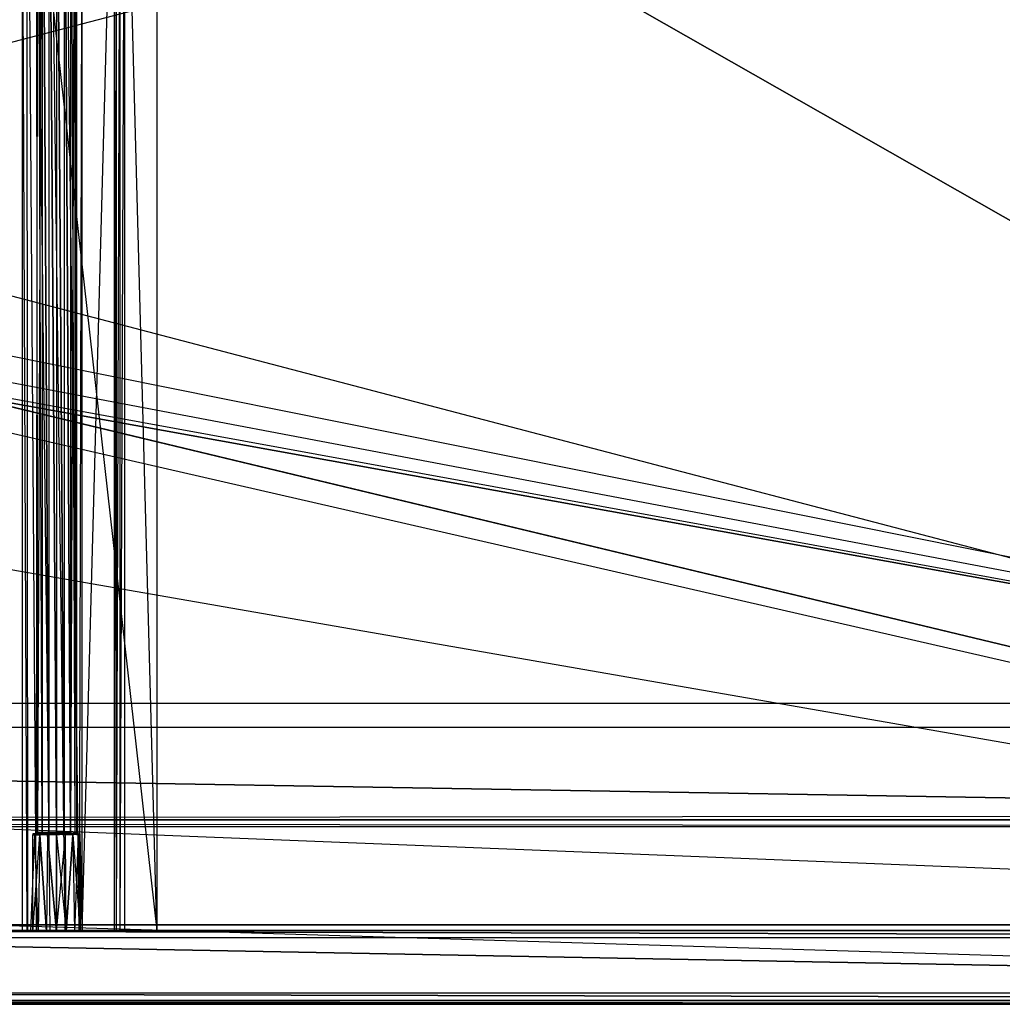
# Model space of a CAD drawing. Extents: x 0 to 1.6, y -0.5 to 0.
# Tile 13 of 23: x 0.93 to 1.2, y -0.5 to -0.23. Entities that reach past the tile are written whole.
import ezdxf

# ---------------------------------------------------------------- set-up
doc = ezdxf.new("R2010")
doc.units = 0
for name, color, linetype in [('L10_PLATTE_LEGATO_N_B14700__0__', 7, 'CONTINUOUS'), ('L12_DRAWERBOX_LEGATO_REL_6_X_36', 7, 'CONTINUOUS'), ('L14_DRAWERBOX_LEGATO_REL_4_X_13', 7, 'CONTINUOUS'), ('L15_DRAWERBOX_LEGATO_REL_3_X_56', 7, 'CONTINUOUS'), ('L19_FRONT_LEGATO_S2S2_X_3400__Y', 7, 'CONTINUOUS'), ('L2_KORPUS_LEGATO_BO_X_15620__Y_', 7, 'CONTINUOUS'), ('L4_KORPUS_LEGATO_3_N_B14700____', 7, 'CONTINUOUS'), ('L7_KORPUS_LEGATO_0_N_B14700____', 7, 'CONTINUOUS')]:
    doc.layers.add(name, color=color, linetype=linetype)

msp = doc.modelspace()

# ---------------------------------------------------------------- linework, layer by layer
at = {"layer": 'L10_PLATTE_LEGATO_N_B14700__0__', "color": 8}
for points, invisible_edges in [([(1.598322, -0.498375, 0.38), (0.00192, -0.220523, 0.38), (0.00192, -0.498375, 0.38), (1.598322, -0.498375, 0.38)], 13), ([(0.00192, -0.220523, 0.38), (1.598322, -0.498375, 0.38), (0.782226, -0.311054, 0.38), (0.00192, -0.220523, 0.38)], 10), ([(1.548577, -0.448631, 0.342), (0.889972, -0.238373, 0.342), (0.89173, -0.220523, 0.342), (1.548577, -0.448631, 0.342)], 15), ([(0.890764, -0.23853, 0.38), (1.598322, -0.498375, 0.38), (0.892538, -0.220523, 0.38), (0.890764, -0.23853, 0.38)], 15), ([(1.548577, -0.448631, 0.342), (0.89173, -0.220523, 0.342), (1.548577, -0.220523, 0.342), (1.548577, -0.448631, 0.342)], 15), ([(0.892538, -0.220523, 0.38), (1.598322, -0.498375, 0.38), (1.598322, -0.220523, 0.38), (0.892538, -0.220523, 0.38)], 15), ([(1.548577, -0.448631, 0.342), (0.884765, -0.255537, 0.342), (0.889972, -0.238373, 0.342), (1.548577, -0.448631, 0.342)], 15), ([(0.885512, -0.255846, 0.38), (1.598322, -0.498375, 0.38), (0.890764, -0.23853, 0.38), (0.885512, -0.255846, 0.38)], 15), ([(1.548577, -0.448631, 0.342), (0.87631, -0.271355, 0.342), (0.884765, -0.255537, 0.342), (1.548577, -0.448631, 0.342)], 15), ([(0.876982, -0.271804, 0.38), (1.598322, -0.498375, 0.38), (0.885512, -0.255846, 0.38), (0.876982, -0.271804, 0.38)], 15), ([(1.548577, -0.448631, 0.342), (0.864931, -0.28522, 0.342), (0.87631, -0.271355, 0.342), (1.548577, -0.448631, 0.342)], 15), ([(0.865503, -0.285792, 0.38), (1.598322, -0.498375, 0.38), (0.876982, -0.271804, 0.38), (0.865503, -0.285792, 0.38)], 15), ([(1.548577, -0.448631, 0.342), (0.851066, -0.296599, 0.342), (0.864931, -0.28522, 0.342), (1.548577, -0.448631, 0.342)], 15), ([(0.851515, -0.297271, 0.38), (1.598322, -0.498375, 0.38), (0.865503, -0.285792, 0.38), (0.851515, -0.297271, 0.38)], 15), ([(1.548577, -0.448631, 0.342), (0.835248, -0.305054, 0.342), (0.851066, -0.296599, 0.342), (1.548577, -0.448631, 0.342)], 13), ([(0.835557, -0.305801, 0.38), (1.598322, -0.498375, 0.38), (0.851515, -0.297271, 0.38), (0.835557, -0.305801, 0.38)], 15), ([(1.548577, -0.448631, 0.342), (0.818084, -0.310261, 0.342), (0.835248, -0.305054, 0.342), (1.548577, -0.448631, 0.342)], 10), ([(0.818241, -0.311054, 0.38), (1.598322, -0.498375, 0.38), (0.835557, -0.305801, 0.38), (0.818241, -0.311054, 0.38)], 10), ([(0.051665, -0.448631, 0.342), (0.782383, -0.310261, 0.342), (1.548577, -0.448631, 0.342), (0.051665, -0.448631, 0.342)], 13), ([(0.782226, -0.311054, 0.38), (1.598322, -0.498375, 0.38), (0.800234, -0.312827, 0.38), (0.782226, -0.311054, 0.38)], 10), ([(1.548577, -0.448631, 0.342), (0.782383, -0.310261, 0.342), (0.800234, -0.312019, 0.342), (1.548577, -0.448631, 0.342)], 10), ([(1.548577, -0.448631, 0.342), (0.800234, -0.312019, 0.342), (0.818084, -0.310261, 0.342), (1.548577, -0.448631, 0.342)], 13), ([(0.800234, -0.312827, 0.38), (1.598322, -0.498375, 0.38), (0.818241, -0.311054, 0.38), (0.800234, -0.312827, 0.38)], 13), ([(0.051665, -0.450256, 0.342), (1.550281, -0.451959, 0.343069), (0.049961, -0.451959, 0.343069), (0.051665, -0.450256, 0.342)], 13), ([(1.548577, -0.448631, 0.342), (0.051665, -0.450256, 0.342), (0.051665, -0.448631, 0.342), (1.548577, -0.448631, 0.342)], 13), ([(0.051665, -0.450256, 0.342), (1.548577, -0.448631, 0.342), (1.548577, -0.450256, 0.342), (0.051665, -0.450256, 0.342)], 14), ([(1.550281, -0.451959, 0.343069), (0.051665, -0.450256, 0.342), (1.548577, -0.450256, 0.342), (1.550281, -0.451959, 0.343069)], 14), ([(0.049961, -0.451959, 0.343069), (1.597308, -0.498987, 0.372564), (0.002933, -0.498987, 0.372564), (0.049961, -0.451959, 0.343069)], 13), ([(1.597308, -0.498987, 0.372564), (0.049961, -0.451959, 0.343069), (1.550281, -0.451959, 0.343069), (1.597308, -0.498987, 0.372564)], 14), ([(1.598322, -0.5, 0.38), (0.00192, -0.498375, 0.38), (0.00192, -0.5, 0.38), (1.598322, -0.5, 0.38)], 13), ([(0.00192, -0.498375, 0.38), (1.598322, -0.5, 0.38), (1.598322, -0.498375, 0.38), (0.00192, -0.498375, 0.38)], 14), ([(0.002933, -0.498987, 0.372564), (1.598322, -0.5, 0.3732), (0.00192, -0.5, 0.3732), (0.002933, -0.498987, 0.372564)], 13), ([(1.598322, -0.5, 0.378361), (0.00192, -0.5, 0.374378), (1.598322, -0.5, 0.374378), (1.598322, -0.5, 0.378361)], 13), ([(0.00192, -0.5, 0.374378), (1.598322, -0.5, 0.378361), (0.00192, -0.5, 0.378361), (0.00192, -0.5, 0.374378)], 14), ([(1.598322, -0.5, 0.38), (0.00192, -0.5, 0.378361), (1.598322, -0.5, 0.378361), (1.598322, -0.5, 0.38)], 13), ([(0.00192, -0.5, 0.378361), (1.598322, -0.5, 0.38), (0.00192, -0.5, 0.38), (0.00192, -0.5, 0.378361)], 14), ([(1.598322, -0.5, 0.374378), (0.00192, -0.5, 0.3732), (1.598322, -0.5, 0.3732), (1.598322, -0.5, 0.374378)], 13), ([(0.00192, -0.5, 0.3732), (1.598322, -0.5, 0.374378), (0.00192, -0.5, 0.374378), (0.00192, -0.5, 0.3732)], 14), ([(1.598322, -0.5, 0.3732), (0.002933, -0.498987, 0.372564), (1.597308, -0.498987, 0.372564), (1.598322, -0.5, 0.3732)], 14)]:
    msp.add_3dface(points, dxfattribs=dict(at, invisible_edges=invisible_edges))
at = {"layer": 'L12_DRAWERBOX_LEGATO_REL_6_X_36', "color": 8}
for points, invisible_edges in [([(0.970485, -0.48, 0.032), (0.934, -0.156, 0.032), (0.934, -0.48, 0.032), (0.970485, -0.48, 0.032)], 13), ([(0.934, -0.156, 0.032), (0.970485, -0.48, 0.032), (0.970485, -0.156, 0.032), (0.934, -0.156, 0.032)], 14), ([(0.934, -0.156, 0.032), (0.935286, -0.48, 0.10758), (0.934, -0.48, 0.032), (0.934, -0.156, 0.032)], 13), ([(0.935286, -0.48, 0.10758), (0.934, -0.156, 0.032), (0.935286, -0.156, 0.10758), (0.935286, -0.48, 0.10758)], 14), ([(0.935286, -0.156, 0.10758), (0.935533, -0.48, 0.110955), (0.935286, -0.48, 0.10758), (0.935286, -0.156, 0.10758)], 13), ([(0.935533, -0.48, 0.110955), (0.935286, -0.156, 0.10758), (0.935533, -0.156, 0.110955), (0.935533, -0.48, 0.110955)], 14), ([(0.935533, -0.156, 0.110955), (0.93788, -0.48, 0.114232), (0.935533, -0.48, 0.110955), (0.935533, -0.156, 0.110955)], 13), ([(0.93788, -0.48, 0.114232), (0.935533, -0.156, 0.110955), (0.93788, -0.156, 0.114232), (0.93788, -0.48, 0.114232)], 14), ([(0.93788, -0.156, 0.114232), (0.941526, -0.48, 0.115948), (0.93788, -0.48, 0.114232), (0.93788, -0.156, 0.114232)], 13), ([(0.941526, -0.48, 0.115948), (0.93788, -0.156, 0.114232), (0.941526, -0.156, 0.115948), (0.941526, -0.48, 0.115948)], 14), ([(0.941526, -0.156, 0.115948), (0.945589, -0.48, 0.115998), (0.941526, -0.48, 0.115948), (0.941526, -0.156, 0.115948)], 13), ([(0.945589, -0.48, 0.115998), (0.941526, -0.156, 0.115948), (0.945589, -0.156, 0.115998), (0.945589, -0.48, 0.115998)], 14), ([(0.945589, -0.156, 0.115998), (0.949428, -0.48, 0.114666), (0.945589, -0.48, 0.115998), (0.945589, -0.156, 0.115998)], 13), ([(0.949428, -0.48, 0.114666), (0.945589, -0.156, 0.115998), (0.949428, -0.156, 0.114666), (0.949428, -0.48, 0.114666)], 14), ([(0.949428, -0.48, 0.114666), (0.95018, -0.156, 0.113598), (0.95018, -0.48, 0.113598), (0.949428, -0.48, 0.114666)], 13), ([(0.95018, -0.156, 0.113598), (0.949428, -0.48, 0.114666), (0.949428, -0.156, 0.114666), (0.95018, -0.156, 0.113598)], 14), ([(0.95018, -0.48, 0.113598), (0.958889, -0.156, 0.060646), (0.958889, -0.48, 0.060646), (0.95018, -0.48, 0.113598)], 13), ([(0.958889, -0.156, 0.060646), (0.95018, -0.48, 0.113598), (0.95018, -0.156, 0.113598), (0.958889, -0.156, 0.060646)], 14), ([(0.958889, -0.48, 0.060646), (0.95947, -0.156, 0.058607), (0.95947, -0.48, 0.058607), (0.958889, -0.48, 0.060646)], 13), ([(0.95947, -0.156, 0.058607), (0.958889, -0.48, 0.060646), (0.958889, -0.156, 0.060646), (0.95947, -0.156, 0.058607)], 14), ([(0.95947, -0.48, 0.058607), (0.960433, -0.156, 0.056719), (0.960433, -0.48, 0.056719), (0.95947, -0.48, 0.058607)], 13), ([(0.960433, -0.156, 0.056719), (0.95947, -0.48, 0.058607), (0.95947, -0.156, 0.058607), (0.960433, -0.156, 0.056719)], 14), ([(0.960433, -0.48, 0.056719), (0.961741, -0.156, 0.055052), (0.961741, -0.48, 0.055052), (0.960433, -0.48, 0.056719)], 13), ([(0.961741, -0.156, 0.055052), (0.960433, -0.48, 0.056719), (0.960433, -0.156, 0.056719), (0.961741, -0.156, 0.055052)], 14), ([(0.961741, -0.156, 0.055052), (0.970485, -0.48, 0.048743), (0.961741, -0.48, 0.055052), (0.961741, -0.156, 0.055052)], 13), ([(0.970485, -0.48, 0.048743), (0.961741, -0.156, 0.055052), (0.970485, -0.156, 0.048743), (0.970485, -0.48, 0.048743)], 14), ([(0.970485, -0.48, 0.048743), (0.970485, -0.156, 0.032), (0.970485, -0.48, 0.032), (0.970485, -0.48, 0.048743)], 13), ([(0.970485, -0.156, 0.032), (0.970485, -0.48, 0.048743), (0.970485, -0.156, 0.048743), (0.970485, -0.156, 0.032)], 14), ([(0.935286, -0.48, 0.10758), (0.970485, -0.48, 0.032), (0.934, -0.48, 0.032), (0.935286, -0.48, 0.10758)], 13), ([(0.970485, -0.48, 0.032), (0.935286, -0.48, 0.10758), (0.95947, -0.48, 0.058607), (0.970485, -0.48, 0.032)], 10), ([(0.95947, -0.48, 0.058607), (0.935286, -0.48, 0.10758), (0.958889, -0.48, 0.060646), (0.95947, -0.48, 0.058607)], 10), ([(0.958889, -0.48, 0.060646), (0.935286, -0.48, 0.10758), (0.95018, -0.48, 0.113598), (0.958889, -0.48, 0.060646)], 13), ([(0.95018, -0.48, 0.113598), (0.935286, -0.48, 0.10758), (0.935533, -0.48, 0.110955), (0.95018, -0.48, 0.113598)], 14), ([(0.95018, -0.48, 0.113598), (0.935533, -0.48, 0.110955), (0.93788, -0.48, 0.114232), (0.95018, -0.48, 0.113598)], 15), ([(0.95018, -0.48, 0.113598), (0.93788, -0.48, 0.114232), (0.949428, -0.48, 0.114666), (0.95018, -0.48, 0.113598)], 15), ([(0.949428, -0.48, 0.114666), (0.93788, -0.48, 0.114232), (0.941526, -0.48, 0.115948), (0.949428, -0.48, 0.114666)], 15), ([(0.949428, -0.48, 0.114666), (0.941526, -0.48, 0.115948), (0.945589, -0.48, 0.115998), (0.949428, -0.48, 0.114666)], 10), ([(0.970485, -0.48, 0.032), (0.95947, -0.48, 0.058607), (0.960433, -0.48, 0.056719), (0.970485, -0.48, 0.032)], 13), ([(0.970485, -0.48, 0.032), (0.960433, -0.48, 0.056719), (0.961741, -0.48, 0.055052), (0.970485, -0.48, 0.032)], 10), ([(0.970485, -0.48, 0.032), (0.961741, -0.48, 0.055052), (0.970485, -0.48, 0.048743), (0.970485, -0.48, 0.032)], 13)]:
    msp.add_3dface(points, dxfattribs=dict(at, invisible_edges=invisible_edges))
at = {"layer": 'L14_DRAWERBOX_LEGATO_REL_4_X_13', "color": 8}
for points, invisible_edges in [([(0.937831, -0.143525, 0.1666), (0.938243, -0.453487, 0.168674), (0.937831, -0.453487, 0.1666), (0.937831, -0.143525, 0.1666)], 13), ([(0.938243, -0.453487, 0.168674), (0.937831, -0.143525, 0.1666), (0.938243, -0.143525, 0.168674), (0.938243, -0.453487, 0.168674)], 14), ([(0.938243, -0.143525, 0.164526), (0.937831, -0.453487, 0.1666), (0.938243, -0.453487, 0.164526), (0.938243, -0.143525, 0.164526)], 13), ([(0.937831, -0.453487, 0.1666), (0.938243, -0.143525, 0.164526), (0.937831, -0.143525, 0.1666), (0.937831, -0.453487, 0.1666)], 14), ([(0.938243, -0.143525, 0.168674), (0.939418, -0.453487, 0.170432), (0.938243, -0.453487, 0.168674), (0.938243, -0.143525, 0.168674)], 13), ([(0.939418, -0.453487, 0.170432), (0.938243, -0.143525, 0.168674), (0.939418, -0.143525, 0.170432), (0.939418, -0.453487, 0.170432)], 14), ([(0.939418, -0.143525, 0.162768), (0.938243, -0.453487, 0.164526), (0.939418, -0.453487, 0.162768), (0.939418, -0.143525, 0.162768)], 13), ([(0.938243, -0.453487, 0.164526), (0.939418, -0.143525, 0.162768), (0.938243, -0.143525, 0.164526), (0.938243, -0.453487, 0.164526)], 14), ([(0.939418, -0.143525, 0.170432), (0.941176, -0.453487, 0.171607), (0.939418, -0.453487, 0.170432), (0.939418, -0.143525, 0.170432)], 13), ([(0.941176, -0.453487, 0.171607), (0.939418, -0.143525, 0.170432), (0.941176, -0.143525, 0.171607), (0.941176, -0.453487, 0.171607)], 14), ([(0.941176, -0.453487, 0.161593), (0.939418, -0.143525, 0.162768), (0.939418, -0.453487, 0.162768), (0.941176, -0.453487, 0.161593)], 13), ([(0.939418, -0.143525, 0.162768), (0.941176, -0.453487, 0.161593), (0.941176, -0.143525, 0.161593), (0.939418, -0.143525, 0.162768)], 14), ([(0.941176, -0.143525, 0.171607), (0.94325, -0.453487, 0.172019), (0.941176, -0.453487, 0.171607), (0.941176, -0.143525, 0.171607)], 13), ([(0.94325, -0.453487, 0.172019), (0.941176, -0.143525, 0.171607), (0.94325, -0.143525, 0.172019), (0.94325, -0.453487, 0.172019)], 14), ([(0.94325, -0.453487, 0.161181), (0.941176, -0.143525, 0.161593), (0.941176, -0.453487, 0.161593), (0.94325, -0.453487, 0.161181)], 13), ([(0.941176, -0.143525, 0.161593), (0.94325, -0.453487, 0.161181), (0.94325, -0.143525, 0.161181), (0.941176, -0.143525, 0.161593)], 14), ([(0.945324, -0.453487, 0.161593), (0.94325, -0.143525, 0.161181), (0.94325, -0.453487, 0.161181), (0.945324, -0.453487, 0.161593)], 13), ([(0.94325, -0.143525, 0.161181), (0.945324, -0.453487, 0.161593), (0.945324, -0.143525, 0.161593), (0.94325, -0.143525, 0.161181)], 14), ([(0.94325, -0.143525, 0.172019), (0.945324, -0.453487, 0.171607), (0.94325, -0.453487, 0.172019), (0.94325, -0.143525, 0.172019)], 13), ([(0.945324, -0.453487, 0.171607), (0.94325, -0.143525, 0.172019), (0.945324, -0.143525, 0.171607), (0.945324, -0.453487, 0.171607)], 14), ([(0.947082, -0.453487, 0.162768), (0.945324, -0.143525, 0.161593), (0.945324, -0.453487, 0.161593), (0.947082, -0.453487, 0.162768)], 13), ([(0.945324, -0.143525, 0.161593), (0.947082, -0.453487, 0.162768), (0.947082, -0.143525, 0.162768), (0.945324, -0.143525, 0.161593)], 14), ([(0.945324, -0.143525, 0.171607), (0.947082, -0.453487, 0.170432), (0.945324, -0.453487, 0.171607), (0.945324, -0.143525, 0.171607)], 13), ([(0.947082, -0.453487, 0.170432), (0.945324, -0.143525, 0.171607), (0.947082, -0.143525, 0.170432), (0.947082, -0.453487, 0.170432)], 14), ([(0.948257, -0.453487, 0.164526), (0.947082, -0.143525, 0.162768), (0.947082, -0.453487, 0.162768), (0.948257, -0.453487, 0.164526)], 13), ([(0.947082, -0.143525, 0.162768), (0.948257, -0.453487, 0.164526), (0.948257, -0.143525, 0.164526), (0.947082, -0.143525, 0.162768)], 14), ([(0.947082, -0.453487, 0.170432), (0.948257, -0.143525, 0.168674), (0.948257, -0.453487, 0.168674), (0.947082, -0.453487, 0.170432)], 13), ([(0.948257, -0.143525, 0.168674), (0.947082, -0.453487, 0.170432), (0.947082, -0.143525, 0.170432), (0.948257, -0.143525, 0.168674)], 14), ([(0.94867, -0.453487, 0.1666), (0.948257, -0.143525, 0.164526), (0.948257, -0.453487, 0.164526), (0.94867, -0.453487, 0.1666)], 13), ([(0.948257, -0.143525, 0.164526), (0.94867, -0.453487, 0.1666), (0.94867, -0.143525, 0.1666), (0.948257, -0.143525, 0.164526)], 14), ([(0.948257, -0.453487, 0.168674), (0.94867, -0.143525, 0.1666), (0.94867, -0.453487, 0.1666), (0.948257, -0.453487, 0.168674)], 13), ([(0.94867, -0.143525, 0.1666), (0.948257, -0.453487, 0.168674), (0.948257, -0.143525, 0.168674), (0.94867, -0.143525, 0.1666)], 14), ([(0.936897, -0.454106, 0.1666), (0.936841, -0.4803, 0.169255), (0.936313, -0.4803, 0.1666), (0.936897, -0.454106, 0.1666)], 13), ([(0.93738, -0.454106, 0.164169), (0.936313, -0.4803, 0.1666), (0.936841, -0.4803, 0.163945), (0.93738, -0.454106, 0.164169)], 13), ([(0.936313, -0.4803, 0.1666), (0.93738, -0.454106, 0.164169), (0.936897, -0.454106, 0.1666), (0.936313, -0.4803, 0.1666)], 14), ([(0.936841, -0.4803, 0.169255), (0.936897, -0.454106, 0.1666), (0.93738, -0.454106, 0.169031), (0.936841, -0.4803, 0.169255)], 14), ([(0.93738, -0.454106, 0.169031), (0.938345, -0.4803, 0.171505), (0.936841, -0.4803, 0.169255), (0.93738, -0.454106, 0.169031)], 13), ([(0.938758, -0.454106, 0.162107), (0.936841, -0.4803, 0.163945), (0.938345, -0.4803, 0.161695), (0.938758, -0.454106, 0.162107)], 13), ([(0.936841, -0.4803, 0.163945), (0.938758, -0.454106, 0.162107), (0.93738, -0.454106, 0.164169), (0.936841, -0.4803, 0.163945)], 14), ([(0.937387, -0.4538, 0.164171), (0.936897, -0.454106, 0.1666), (0.93738, -0.454106, 0.164169), (0.937387, -0.4538, 0.164171)], 13), ([(0.936897, -0.454106, 0.1666), (0.937387, -0.4538, 0.164171), (0.936904, -0.4538, 0.1666), (0.936897, -0.454106, 0.1666)], 14), ([(0.936904, -0.4538, 0.1666), (0.93738, -0.454106, 0.169031), (0.936897, -0.454106, 0.1666), (0.936904, -0.4538, 0.1666)], 13), ([(0.938243, -0.4538, 0.164526), (0.936904, -0.4538, 0.1666), (0.937387, -0.4538, 0.164171), (0.938243, -0.4538, 0.164526)], 13), ([(0.936904, -0.4538, 0.1666), (0.938243, -0.4538, 0.164526), (0.937831, -0.4538, 0.1666), (0.936904, -0.4538, 0.1666)], 14), ([(0.937831, -0.4538, 0.1666), (0.937387, -0.4538, 0.169029), (0.936904, -0.4538, 0.1666), (0.937831, -0.4538, 0.1666)], 13), ([(0.93738, -0.454106, 0.169031), (0.936904, -0.4538, 0.1666), (0.937387, -0.4538, 0.169029), (0.93738, -0.454106, 0.169031)], 14), ([(0.938762, -0.4538, 0.162112), (0.93738, -0.454106, 0.164169), (0.938758, -0.454106, 0.162107), (0.938762, -0.4538, 0.162112)], 13), ([(0.93738, -0.454106, 0.164169), (0.938762, -0.4538, 0.162112), (0.937387, -0.4538, 0.164171), (0.93738, -0.454106, 0.164169)], 14), ([(0.937387, -0.4538, 0.169029), (0.938758, -0.454106, 0.171093), (0.93738, -0.454106, 0.169031), (0.937387, -0.4538, 0.169029)], 13), ([(0.938345, -0.4803, 0.171505), (0.93738, -0.454106, 0.169031), (0.938758, -0.454106, 0.171093), (0.938345, -0.4803, 0.171505)], 14), ([(0.939418, -0.4538, 0.170432), (0.937387, -0.4538, 0.169029), (0.938243, -0.4538, 0.168674), (0.939418, -0.4538, 0.170432)], 13), ([(0.937387, -0.4538, 0.169029), (0.939418, -0.4538, 0.170432), (0.938762, -0.4538, 0.171088), (0.937387, -0.4538, 0.169029)], 14), ([(0.939418, -0.4538, 0.162768), (0.937387, -0.4538, 0.164171), (0.938762, -0.4538, 0.162112), (0.939418, -0.4538, 0.162768)], 13), ([(0.937387, -0.4538, 0.164171), (0.939418, -0.4538, 0.162768), (0.938243, -0.4538, 0.164526), (0.937387, -0.4538, 0.164171)], 14), ([(0.937387, -0.4538, 0.169029), (0.937831, -0.4538, 0.1666), (0.938243, -0.4538, 0.168674), (0.937387, -0.4538, 0.169029)], 14), ([(0.938758, -0.454106, 0.171093), (0.937387, -0.4538, 0.169029), (0.938762, -0.4538, 0.171088), (0.938758, -0.454106, 0.171093)], 14), ([(0.938243, -0.453487, 0.164526), (0.937831, -0.4538, 0.1666), (0.938243, -0.4538, 0.164526), (0.938243, -0.453487, 0.164526)], 13), ([(0.937831, -0.4538, 0.1666), (0.938243, -0.453487, 0.164526), (0.937831, -0.453487, 0.1666), (0.937831, -0.4538, 0.1666)], 14), ([(0.937831, -0.453487, 0.1666), (0.938243, -0.4538, 0.168674), (0.937831, -0.4538, 0.1666), (0.937831, -0.453487, 0.1666)], 13), ([(0.938243, -0.4538, 0.168674), (0.937831, -0.453487, 0.1666), (0.938243, -0.453487, 0.168674), (0.938243, -0.4538, 0.168674)], 14), ([(0.939418, -0.453487, 0.162768), (0.938243, -0.4538, 0.164526), (0.939418, -0.4538, 0.162768), (0.939418, -0.453487, 0.162768)], 13), ([(0.938243, -0.4538, 0.164526), (0.939418, -0.453487, 0.162768), (0.938243, -0.453487, 0.164526), (0.938243, -0.4538, 0.164526)], 14), ([(0.938243, -0.453487, 0.168674), (0.939418, -0.4538, 0.170432), (0.938243, -0.4538, 0.168674), (0.938243, -0.453487, 0.168674)], 13), ([(0.939418, -0.4538, 0.170432), (0.938243, -0.453487, 0.168674), (0.939418, -0.453487, 0.170432), (0.939418, -0.4538, 0.170432)], 14), ([(0.938758, -0.454106, 0.171093), (0.940595, -0.4803, 0.173009), (0.938345, -0.4803, 0.171505), (0.938758, -0.454106, 0.171093)], 13), ([(0.940595, -0.4803, 0.160191), (0.938758, -0.454106, 0.162107), (0.938345, -0.4803, 0.161695), (0.940595, -0.4803, 0.160191)], 13), ([(0.940819, -0.454106, 0.16073), (0.938762, -0.4538, 0.162112), (0.938758, -0.454106, 0.162107), (0.940819, -0.454106, 0.16073)], 13), ([(0.938762, -0.4538, 0.171088), (0.940819, -0.454106, 0.17247), (0.938758, -0.454106, 0.171093), (0.938762, -0.4538, 0.171088)], 13), ([(0.940595, -0.4803, 0.173009), (0.938758, -0.454106, 0.171093), (0.940819, -0.454106, 0.17247), (0.940595, -0.4803, 0.173009)], 14), ([(0.938758, -0.454106, 0.162107), (0.940595, -0.4803, 0.160191), (0.940819, -0.454106, 0.16073), (0.938758, -0.454106, 0.162107)], 14), ([(0.941176, -0.4538, 0.171607), (0.938762, -0.4538, 0.171088), (0.939418, -0.4538, 0.170432), (0.941176, -0.4538, 0.171607)], 13), ([(0.938762, -0.4538, 0.171088), (0.941176, -0.4538, 0.171607), (0.940821, -0.4538, 0.172464), (0.938762, -0.4538, 0.171088)], 14), ([(0.941176, -0.4538, 0.161593), (0.938762, -0.4538, 0.162112), (0.940821, -0.4538, 0.160736), (0.941176, -0.4538, 0.161593)], 13), ([(0.938762, -0.4538, 0.162112), (0.941176, -0.4538, 0.161593), (0.939418, -0.4538, 0.162768), (0.938762, -0.4538, 0.162112)], 14), ([(0.938762, -0.4538, 0.162112), (0.940819, -0.454106, 0.16073), (0.940821, -0.4538, 0.160736), (0.938762, -0.4538, 0.162112)], 14), ([(0.940819, -0.454106, 0.17247), (0.938762, -0.4538, 0.171088), (0.940821, -0.4538, 0.172464), (0.940819, -0.454106, 0.17247)], 14), ([(0.941176, -0.4538, 0.161593), (0.939418, -0.453487, 0.162768), (0.939418, -0.4538, 0.162768), (0.941176, -0.4538, 0.161593)], 13), ([(0.939418, -0.453487, 0.162768), (0.941176, -0.4538, 0.161593), (0.941176, -0.453487, 0.161593), (0.939418, -0.453487, 0.162768)], 14), ([(0.941176, -0.453487, 0.171607), (0.939418, -0.4538, 0.170432), (0.939418, -0.453487, 0.170432), (0.941176, -0.453487, 0.171607)], 13), ([(0.939418, -0.4538, 0.170432), (0.941176, -0.453487, 0.171607), (0.941176, -0.4538, 0.171607), (0.939418, -0.4538, 0.170432)], 14), ([(0.94325, -0.4803, 0.159663), (0.940819, -0.454106, 0.16073), (0.940595, -0.4803, 0.160191), (0.94325, -0.4803, 0.159663)], 13), ([(0.940819, -0.454106, 0.17247), (0.94325, -0.4803, 0.173537), (0.940595, -0.4803, 0.173009), (0.940819, -0.454106, 0.17247)], 13), ([(0.940821, -0.4538, 0.172464), (0.94325, -0.454106, 0.172953), (0.940819, -0.454106, 0.17247), (0.940821, -0.4538, 0.172464)], 13), ([(0.94325, -0.454106, 0.160247), (0.940821, -0.4538, 0.160736), (0.940819, -0.454106, 0.16073), (0.94325, -0.454106, 0.160247)], 13), ([(0.940819, -0.454106, 0.16073), (0.94325, -0.4803, 0.159663), (0.94325, -0.454106, 0.160247), (0.940819, -0.454106, 0.16073)], 14), ([(0.94325, -0.4803, 0.173537), (0.940819, -0.454106, 0.17247), (0.94325, -0.454106, 0.172953), (0.94325, -0.4803, 0.173537)], 14), ([(0.94325, -0.4538, 0.161181), (0.940821, -0.4538, 0.160736), (0.94325, -0.4538, 0.160253), (0.94325, -0.4538, 0.161181)], 13), ([(0.940821, -0.4538, 0.160736), (0.94325, -0.4538, 0.161181), (0.941176, -0.4538, 0.161593), (0.940821, -0.4538, 0.160736)], 14), ([(0.94325, -0.4538, 0.172019), (0.940821, -0.4538, 0.172464), (0.941176, -0.4538, 0.171607), (0.94325, -0.4538, 0.172019)], 13), ([(0.940821, -0.4538, 0.172464), (0.94325, -0.4538, 0.172019), (0.94325, -0.4538, 0.172947), (0.940821, -0.4538, 0.172464)], 14), ([(0.94325, -0.454106, 0.172953), (0.940821, -0.4538, 0.172464), (0.94325, -0.4538, 0.172947), (0.94325, -0.454106, 0.172953)], 14), ([(0.940821, -0.4538, 0.160736), (0.94325, -0.454106, 0.160247), (0.94325, -0.4538, 0.160253), (0.940821, -0.4538, 0.160736)], 14), ([(0.94325, -0.4538, 0.161181), (0.941176, -0.453487, 0.161593), (0.941176, -0.4538, 0.161593), (0.94325, -0.4538, 0.161181)], 13), ([(0.941176, -0.453487, 0.161593), (0.94325, -0.4538, 0.161181), (0.94325, -0.453487, 0.161181), (0.941176, -0.453487, 0.161593)], 14), ([(0.94325, -0.453487, 0.172019), (0.941176, -0.4538, 0.171607), (0.941176, -0.453487, 0.171607), (0.94325, -0.453487, 0.172019)], 13), ([(0.941176, -0.4538, 0.171607), (0.94325, -0.453487, 0.172019), (0.94325, -0.4538, 0.172019), (0.941176, -0.4538, 0.171607)], 14), ([(0.945324, -0.453487, 0.171607), (0.94325, -0.4538, 0.172019), (0.94325, -0.453487, 0.172019), (0.945324, -0.453487, 0.171607)], 13), ([(0.94325, -0.4538, 0.172019), (0.945324, -0.453487, 0.171607), (0.945324, -0.4538, 0.171607), (0.94325, -0.4538, 0.172019)], 14), ([(0.945324, -0.4538, 0.161593), (0.94325, -0.453487, 0.161181), (0.94325, -0.4538, 0.161181), (0.945324, -0.4538, 0.161593)], 13), ([(0.94325, -0.453487, 0.161181), (0.945324, -0.4538, 0.161593), (0.945324, -0.453487, 0.161593), (0.94325, -0.453487, 0.161181)], 14), ([(0.945679, -0.4538, 0.160736), (0.94325, -0.4538, 0.161181), (0.94325, -0.4538, 0.160253), (0.945679, -0.4538, 0.160736)], 13), ([(0.94325, -0.4538, 0.161181), (0.945679, -0.4538, 0.160736), (0.945324, -0.4538, 0.161593), (0.94325, -0.4538, 0.161181)], 14), ([(0.945679, -0.4538, 0.172464), (0.94325, -0.4538, 0.172019), (0.945324, -0.4538, 0.171607), (0.945679, -0.4538, 0.172464)], 13), ([(0.94325, -0.4538, 0.172019), (0.945679, -0.4538, 0.172464), (0.94325, -0.4538, 0.172947), (0.94325, -0.4538, 0.172019)], 14), ([(0.945679, -0.4538, 0.172464), (0.94325, -0.454106, 0.172953), (0.94325, -0.4538, 0.172947), (0.945679, -0.4538, 0.172464)], 13), ([(0.94325, -0.454106, 0.172953), (0.945679, -0.4538, 0.172464), (0.945682, -0.454106, 0.17247), (0.94325, -0.454106, 0.172953)], 14), ([(0.945682, -0.454106, 0.16073), (0.94325, -0.4538, 0.160253), (0.94325, -0.454106, 0.160247), (0.945682, -0.454106, 0.16073)], 13), ([(0.94325, -0.4538, 0.160253), (0.945682, -0.454106, 0.16073), (0.945679, -0.4538, 0.160736), (0.94325, -0.4538, 0.160253)], 14), ([(0.945905, -0.4803, 0.160191), (0.94325, -0.454106, 0.160247), (0.94325, -0.4803, 0.159663), (0.945905, -0.4803, 0.160191)], 13), ([(0.94325, -0.454106, 0.160247), (0.945905, -0.4803, 0.160191), (0.945682, -0.454106, 0.16073), (0.94325, -0.454106, 0.160247)], 14), ([(0.945682, -0.454106, 0.17247), (0.94325, -0.4803, 0.173537), (0.94325, -0.454106, 0.172953), (0.945682, -0.454106, 0.17247)], 13), ([(0.94325, -0.4803, 0.173537), (0.945682, -0.454106, 0.17247), (0.945905, -0.4803, 0.173009), (0.94325, -0.4803, 0.173537)], 14), ([(0.947082, -0.453487, 0.170432), (0.945324, -0.4538, 0.171607), (0.945324, -0.453487, 0.171607), (0.947082, -0.453487, 0.170432)], 13), ([(0.945324, -0.4538, 0.171607), (0.947082, -0.453487, 0.170432), (0.947082, -0.4538, 0.170432), (0.945324, -0.4538, 0.171607)], 14), ([(0.947082, -0.4538, 0.162768), (0.945324, -0.453487, 0.161593), (0.945324, -0.4538, 0.161593), (0.947082, -0.4538, 0.162768)], 13), ([(0.945324, -0.453487, 0.161593), (0.947082, -0.4538, 0.162768), (0.947082, -0.453487, 0.162768), (0.945324, -0.453487, 0.161593)], 14), ([(0.947738, -0.4538, 0.162112), (0.945324, -0.4538, 0.161593), (0.945679, -0.4538, 0.160736), (0.947738, -0.4538, 0.162112)], 13), ([(0.945324, -0.4538, 0.161593), (0.947738, -0.4538, 0.162112), (0.947082, -0.4538, 0.162768), (0.945324, -0.4538, 0.161593)], 14), ([(0.947738, -0.4538, 0.171088), (0.945324, -0.4538, 0.171607), (0.947082, -0.4538, 0.170432), (0.947738, -0.4538, 0.171088)], 13), ([(0.945324, -0.4538, 0.171607), (0.947738, -0.4538, 0.171088), (0.945679, -0.4538, 0.172464), (0.945324, -0.4538, 0.171607)], 14), ([(0.947738, -0.4538, 0.171088), (0.945682, -0.454106, 0.17247), (0.945679, -0.4538, 0.172464), (0.947738, -0.4538, 0.171088)], 13), ([(0.945682, -0.454106, 0.16073), (0.947738, -0.4538, 0.162112), (0.945679, -0.4538, 0.160736), (0.945682, -0.454106, 0.16073)], 13), ([(0.945682, -0.454106, 0.17247), (0.947738, -0.4538, 0.171088), (0.947743, -0.454106, 0.171093), (0.945682, -0.454106, 0.17247)], 14), ([(0.947738, -0.4538, 0.162112), (0.945682, -0.454106, 0.16073), (0.947743, -0.454106, 0.162107), (0.947738, -0.4538, 0.162112)], 14), ([(0.945905, -0.4803, 0.160191), (0.947743, -0.454106, 0.162107), (0.945682, -0.454106, 0.16073), (0.945905, -0.4803, 0.160191)], 13), ([(0.947743, -0.454106, 0.171093), (0.945905, -0.4803, 0.173009), (0.945682, -0.454106, 0.17247), (0.947743, -0.454106, 0.171093)], 13), ([(0.947743, -0.454106, 0.162107), (0.945905, -0.4803, 0.160191), (0.948156, -0.4803, 0.161695), (0.947743, -0.454106, 0.162107)], 14), ([(0.945905, -0.4803, 0.173009), (0.947743, -0.454106, 0.171093), (0.948156, -0.4803, 0.171505), (0.945905, -0.4803, 0.173009)], 14), ([(0.947082, -0.4538, 0.170432), (0.948257, -0.453487, 0.168674), (0.948257, -0.4538, 0.168674), (0.947082, -0.4538, 0.170432)], 13), ([(0.948257, -0.453487, 0.168674), (0.947082, -0.4538, 0.170432), (0.947082, -0.453487, 0.170432), (0.948257, -0.453487, 0.168674)], 14), ([(0.948257, -0.4538, 0.164526), (0.947082, -0.453487, 0.162768), (0.947082, -0.4538, 0.162768), (0.948257, -0.4538, 0.164526)], 13), ([(0.947082, -0.453487, 0.162768), (0.948257, -0.4538, 0.164526), (0.948257, -0.453487, 0.164526), (0.947082, -0.453487, 0.162768)], 14), ([(0.949114, -0.4538, 0.164171), (0.947082, -0.4538, 0.162768), (0.947738, -0.4538, 0.162112), (0.949114, -0.4538, 0.164171)], 13), ([(0.947082, -0.4538, 0.162768), (0.949114, -0.4538, 0.164171), (0.948257, -0.4538, 0.164526), (0.947082, -0.4538, 0.162768)], 14), ([(0.949114, -0.4538, 0.169029), (0.947082, -0.4538, 0.170432), (0.948257, -0.4538, 0.168674), (0.949114, -0.4538, 0.169029)], 13), ([(0.947082, -0.4538, 0.170432), (0.949114, -0.4538, 0.169029), (0.947738, -0.4538, 0.171088), (0.947082, -0.4538, 0.170432)], 14), ([(0.94912, -0.454106, 0.164169), (0.947738, -0.4538, 0.162112), (0.947743, -0.454106, 0.162107), (0.94912, -0.454106, 0.164169)], 13), ([(0.947738, -0.4538, 0.162112), (0.94912, -0.454106, 0.164169), (0.949114, -0.4538, 0.164171), (0.947738, -0.4538, 0.162112)], 14), ([(0.949114, -0.4538, 0.169029), (0.947743, -0.454106, 0.171093), (0.947738, -0.4538, 0.171088), (0.949114, -0.4538, 0.169029)], 14), ([(0.947743, -0.454106, 0.171093), (0.949114, -0.4538, 0.169029), (0.94912, -0.454106, 0.169031), (0.947743, -0.454106, 0.171093)], 13), ([(0.94912, -0.454106, 0.169031), (0.948156, -0.4803, 0.171505), (0.947743, -0.454106, 0.171093), (0.94912, -0.454106, 0.169031)], 14), ([(0.949659, -0.4803, 0.163945), (0.947743, -0.454106, 0.162107), (0.948156, -0.4803, 0.161695), (0.949659, -0.4803, 0.163945)], 13), ([(0.947743, -0.454106, 0.162107), (0.949659, -0.4803, 0.163945), (0.94912, -0.454106, 0.164169), (0.947743, -0.454106, 0.162107)], 14), ([(0.948156, -0.4803, 0.171505), (0.94912, -0.454106, 0.169031), (0.949659, -0.4803, 0.169255), (0.948156, -0.4803, 0.171505)], 13), ([(0.948257, -0.4538, 0.168674), (0.94867, -0.453487, 0.1666), (0.94867, -0.4538, 0.1666), (0.948257, -0.4538, 0.168674)], 13), ([(0.94867, -0.453487, 0.1666), (0.948257, -0.4538, 0.168674), (0.948257, -0.453487, 0.168674), (0.94867, -0.453487, 0.1666)], 14), ([(0.94867, -0.4538, 0.1666), (0.948257, -0.453487, 0.164526), (0.948257, -0.4538, 0.164526), (0.94867, -0.4538, 0.1666)], 13), ([(0.948257, -0.453487, 0.164526), (0.94867, -0.4538, 0.1666), (0.94867, -0.453487, 0.1666), (0.948257, -0.453487, 0.164526)], 14), ([(0.949597, -0.4538, 0.1666), (0.948257, -0.4538, 0.164526), (0.949114, -0.4538, 0.164171), (0.949597, -0.4538, 0.1666)], 13), ([(0.948257, -0.4538, 0.164526), (0.949597, -0.4538, 0.1666), (0.94867, -0.4538, 0.1666), (0.948257, -0.4538, 0.164526)], 14), ([(0.949597, -0.4538, 0.1666), (0.948257, -0.4538, 0.168674), (0.94867, -0.4538, 0.1666), (0.949597, -0.4538, 0.1666)], 13), ([(0.948257, -0.4538, 0.168674), (0.949597, -0.4538, 0.1666), (0.949114, -0.4538, 0.169029), (0.948257, -0.4538, 0.168674)], 14), ([(0.949604, -0.454106, 0.1666), (0.949114, -0.4538, 0.164171), (0.94912, -0.454106, 0.164169), (0.949604, -0.454106, 0.1666)], 13), ([(0.949114, -0.4538, 0.164171), (0.949604, -0.454106, 0.1666), (0.949597, -0.4538, 0.1666), (0.949114, -0.4538, 0.164171)], 14), ([(0.949597, -0.4538, 0.1666), (0.94912, -0.454106, 0.169031), (0.949114, -0.4538, 0.169029), (0.949597, -0.4538, 0.1666)], 14), ([(0.94912, -0.454106, 0.169031), (0.949597, -0.4538, 0.1666), (0.949604, -0.454106, 0.1666), (0.94912, -0.454106, 0.169031)], 13), ([(0.949604, -0.454106, 0.1666), (0.949659, -0.4803, 0.169255), (0.94912, -0.454106, 0.169031), (0.949604, -0.454106, 0.1666)], 14), ([(0.950188, -0.4803, 0.1666), (0.94912, -0.454106, 0.164169), (0.949659, -0.4803, 0.163945), (0.950188, -0.4803, 0.1666)], 13), ([(0.94912, -0.454106, 0.164169), (0.950188, -0.4803, 0.1666), (0.949604, -0.454106, 0.1666), (0.94912, -0.454106, 0.164169)], 14), ([(0.949659, -0.4803, 0.169255), (0.949604, -0.454106, 0.1666), (0.950188, -0.4803, 0.1666), (0.949659, -0.4803, 0.169255)], 13)]:
    msp.add_3dface(points, dxfattribs=dict(at, invisible_edges=invisible_edges))
at = {"layer": 'L15_DRAWERBOX_LEGATO_REL_3_X_56', "color": 8}
for points, invisible_edges in [([(1.539515, -0.48, 0.048), (0.970485, -0.156, 0.048), (0.970485, -0.48, 0.048), (1.539515, -0.48, 0.048)], 13), ([(0.970485, -0.156, 0.048), (1.539515, -0.48, 0.048), (1.539515, -0.156, 0.048), (0.970485, -0.156, 0.048)], 14), ([(0.970485, -0.156, 0.032), (1.539515, -0.48, 0.032), (0.970485, -0.48, 0.032), (0.970485, -0.156, 0.032)], 13), ([(1.539515, -0.48, 0.032), (0.970485, -0.156, 0.032), (1.539515, -0.156, 0.032), (1.539515, -0.48, 0.032)], 14), ([(0.970485, -0.48, 0.048), (0.970485, -0.156, 0.032), (0.970485, -0.48, 0.032), (0.970485, -0.48, 0.048)], 13), ([(0.970485, -0.156, 0.032), (0.970485, -0.48, 0.048), (0.970485, -0.156, 0.048), (0.970485, -0.156, 0.032)], 14), ([(1.539515, -0.48, 0.048), (0.970485, -0.48, 0.032), (1.539515, -0.48, 0.032), (1.539515, -0.48, 0.048)], 13), ([(0.970485, -0.48, 0.032), (1.539515, -0.48, 0.048), (0.970485, -0.48, 0.048), (0.970485, -0.48, 0.032)], 14)]:
    msp.add_3dface(points, dxfattribs=dict(at, invisible_edges=invisible_edges))
at = {"layer": 'L19_FRONT_LEGATO_S2S2_X_3400__Y', "color": 8}
for points, invisible_edges in [([(1.596, -0.482, 0.34), (0.804, -0.48, 0.34), (0.804, -0.482, 0.34), (1.596, -0.482, 0.34)], 13), ([(0.804, -0.48, 0.34), (1.596, -0.482, 0.34), (1.596, -0.48, 0.34), (0.804, -0.48, 0.34)], 14), ([(0.804, -0.48), (1.596, -0.482), (0.804, -0.482), (0.804, -0.48)], 13), ([(1.596, -0.482), (0.804, -0.48), (1.596, -0.48), (1.596, -0.482)], 14), ([(0.804, -0.48, 0.002), (1.596, -0.48, 0.338), (1.596, -0.48, 0.002), (0.804, -0.48, 0.002)], 13), ([(1.596, -0.48, 0.338), (0.804, -0.48, 0.002), (0.804, -0.48, 0.338), (1.596, -0.48, 0.338)], 14), ([(0.804, -0.48, 0.338), (1.596, -0.48, 0.34), (1.596, -0.48, 0.338), (0.804, -0.48, 0.338)], 13), ([(1.596, -0.48, 0.34), (0.804, -0.48, 0.338), (0.804, -0.48, 0.34), (1.596, -0.48, 0.34)], 14), ([(0.804, -0.48), (1.596, -0.48, 0.002), (1.596, -0.48), (0.804, -0.48)], 13), ([(1.596, -0.48, 0.002), (0.804, -0.48), (0.804, -0.48, 0.002), (1.596, -0.48, 0.002)], 14), ([(0.804, -0.482), (1.596, -0.497), (0.804, -0.497), (0.804, -0.482)], 13), ([(1.596, -0.497), (0.804, -0.482), (1.596, -0.482), (1.596, -0.497)], 14), ([(1.596, -0.497, 0.34), (0.804, -0.482, 0.34), (0.804, -0.497, 0.34), (1.596, -0.497, 0.34)], 13), ([(0.804, -0.482, 0.34), (1.596, -0.497, 0.34), (1.596, -0.482, 0.34), (0.804, -0.482, 0.34)], 14), ([(0.804, -0.497), (1.596, -0.499), (0.804, -0.499), (0.804, -0.497)], 13), ([(1.596, -0.499), (0.804, -0.497), (1.596, -0.497), (1.596, -0.499)], 14), ([(1.596, -0.499, 0.34), (0.804, -0.497, 0.34), (0.804, -0.499, 0.34), (1.596, -0.499, 0.34)], 13), ([(0.804, -0.497, 0.34), (1.596, -0.499, 0.34), (1.596, -0.497, 0.34), (0.804, -0.497, 0.34)], 14), ([(1.596, -0.499, 0.338), (0.804, -0.499, 0.002), (1.596, -0.499, 0.002), (1.596, -0.499, 0.338)], 13), ([(0.804, -0.499, 0.002), (1.596, -0.499, 0.338), (0.804, -0.499, 0.338), (0.804, -0.499, 0.002)], 14), ([(1.596, -0.499, 0.002), (0.804, -0.499), (1.596, -0.499), (1.596, -0.499, 0.002)], 13), ([(0.804, -0.499), (1.596, -0.499, 0.002), (0.804, -0.499, 0.002), (0.804, -0.499)], 14), ([(1.596, -0.499, 0.34), (0.804, -0.499, 0.338), (1.596, -0.499, 0.338), (1.596, -0.499, 0.34)], 13), ([(0.804, -0.499, 0.338), (1.596, -0.499, 0.34), (0.804, -0.499, 0.34), (0.804, -0.499, 0.338)], 14)]:
    msp.add_3dface(points, dxfattribs=dict(at, invisible_edges=invisible_edges))
at = {"layer": 'L2_KORPUS_LEGATO_BO_X_15620__Y_', "color": 8}
for points, invisible_edges in [([(1.581, -0.4785, 0.02), (0.019, -0.069, 0.02), (0.019, -0.4785, 0.02), (1.581, -0.4785, 0.02)], 13), ([(0.019, -0.069, 0.02), (1.581, -0.4785, 0.02), (1.581, -0.069, 0.02), (0.019, -0.069, 0.02)], 14), ([(1.581, -0.069, 0.001), (0.019, -0.4785, 0.001), (0.019, -0.069, 0.001), (1.581, -0.069, 0.001)], 13), ([(0.019, -0.4785, 0.001), (1.581, -0.069, 0.001), (1.581, -0.4785, 0.001), (0.019, -0.4785, 0.001)], 14), ([(1.581, -0.4785, 0.02), (0.019, -0.4785, 0.001), (1.581, -0.4785, 0.001), (1.581, -0.4785, 0.02)], 13), ([(0.019, -0.4785, 0.001), (1.581, -0.4785, 0.02), (0.019, -0.4785, 0.02), (0.019, -0.4785, 0.001)], 14)]:
    msp.add_3dface(points, dxfattribs=dict(at, invisible_edges=invisible_edges))
at = {"layer": 'L4_KORPUS_LEGATO_3_N_B14700____', "color": 8}
for points, invisible_edges in [([(0.019, -0.4785, 0.313), (0.079, -0.4185, 0.313), (1.581, -0.4785, 0.313), (0.019, -0.4785, 0.313)], 10), ([(1.581, -0.4785, 0.332), (0.079, -0.4185, 0.332), (0.019, -0.4785, 0.332), (1.581, -0.4785, 0.332)], 13), ([(1.581, -0.4785, 0.313), (0.079, -0.4185, 0.313), (1.521, -0.4185, 0.313), (1.581, -0.4785, 0.313)], 15), ([(0.079, -0.4185, 0.332), (1.521, -0.4185, 0.313), (0.079, -0.4185, 0.313), (0.079, -0.4185, 0.332)], 13), ([(1.521, -0.4185, 0.313), (0.079, -0.4185, 0.332), (1.521, -0.4185, 0.332), (1.521, -0.4185, 0.313)], 14), ([(0.079, -0.4185, 0.332), (1.581, -0.4785, 0.332), (1.521, -0.4185, 0.332), (0.079, -0.4185, 0.332)], 14), ([(1.581, -0.4785, 0.332), (0.019, -0.4785, 0.313), (1.581, -0.4785, 0.313), (1.581, -0.4785, 0.332)], 13), ([(0.019, -0.4785, 0.313), (1.581, -0.4785, 0.332), (0.019, -0.4785, 0.332), (0.019, -0.4785, 0.313)], 14)]:
    msp.add_3dface(points, dxfattribs=dict(at, invisible_edges=invisible_edges))
at = {"layer": 'L7_KORPUS_LEGATO_0_N_B14700____', "color": 8}
for points, invisible_edges in [([(0.075, -0.425, 0.332), (1.55, -0.45, 0.332), (0.05, -0.45, 0.332), (0.075, -0.425, 0.332)], 13), ([(1.55, -0.45, 0.342), (0.075, -0.425, 0.342), (0.05, -0.45, 0.342), (1.55, -0.45, 0.342)], 13), ([(1.55, -0.45, 0.332), (0.075, -0.425, 0.332), (1.525, -0.425, 0.332), (1.55, -0.45, 0.332)], 14), ([(0.075, -0.425, 0.342), (1.55, -0.45, 0.342), (1.525, -0.425, 0.342), (0.075, -0.425, 0.342)], 14), ([(0.075, -0.425, 0.342), (1.525, -0.425, 0.332), (0.075, -0.425, 0.332), (0.075, -0.425, 0.342)], 13), ([(1.525, -0.425, 0.332), (0.075, -0.425, 0.342), (1.525, -0.425, 0.342), (1.525, -0.425, 0.332)], 14), ([(1.55, -0.45, 0.342), (0.05, -0.45, 0.332), (1.55, -0.45, 0.332), (1.55, -0.45, 0.342)], 13), ([(0.05, -0.45, 0.332), (1.55, -0.45, 0.342), (0.05, -0.45, 0.342), (0.05, -0.45, 0.332)], 14)]:
    msp.add_3dface(points, dxfattribs=dict(at, invisible_edges=invisible_edges))

doc.saveas('drawing.dxf')
